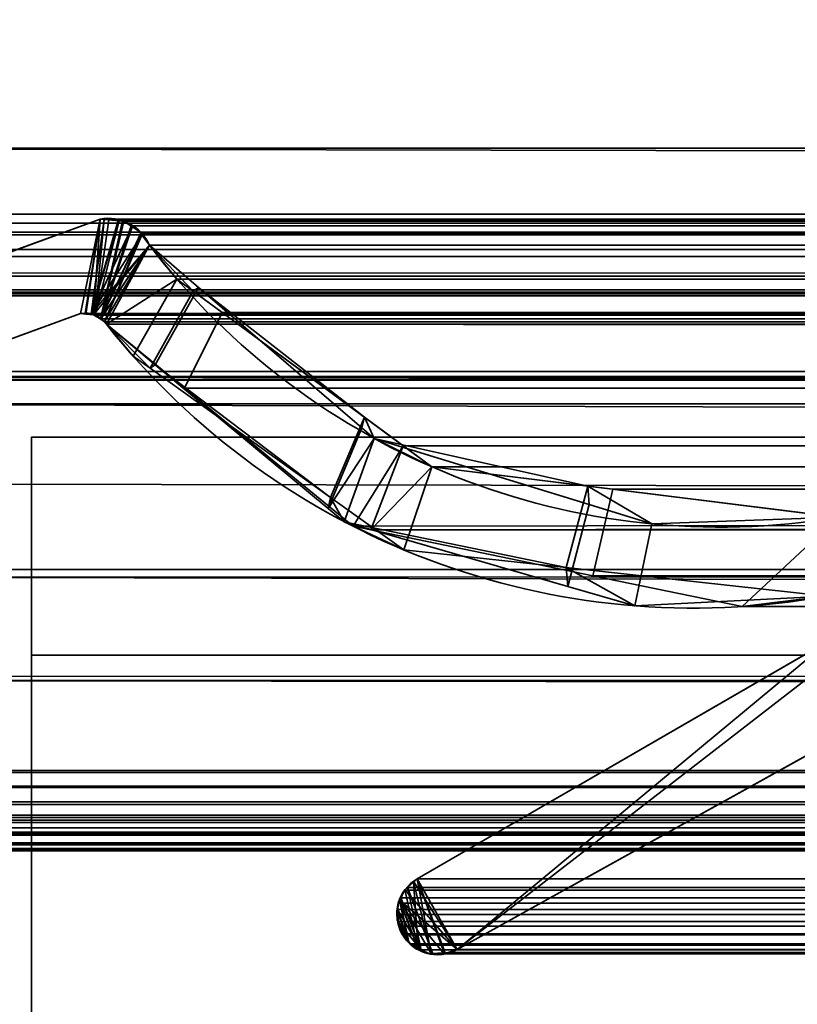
# Model space of a CAD drawing. Header units: millimetres. Extents: x -603 to 3703, y -115 to 193.
# Tile 49 of 256: x -409 to -402, y -5 to 4. Entities that reach past the tile are written whole.
import ezdxf

# ---------------------------------------------------------------- set-up
doc = ezdxf.new("R2010")
doc.units = ezdxf.units.MM
doc.layers.add('151', color=7, linetype='Continuous', true_color=0xffffff)

# ---------------------------------------------------------------- blocks, each defined once
blk = doc.blocks.new('UG_SURFACE_001')
at = {"layer": '151', "color": 252, "linetype": 'Continuous', "lineweight": 35}
for points in [[(603, -18, 2212.25), (603, 174.4, 2212.25), (-603, 174.4, 2212.25), (-603, -18, 2212.25)], [(-453, -18, 2062.2499), (-453, 174.4, 2062.2499), (453, 174.4, 2062.2499), (453, -18, 2062.2499)]]:
    blk.add_3dface(points, dxfattribs=at)
blk = doc.blocks.new('UG_SURFACE_017')
at = {"layer": '151', "color": 43, "linetype": 'Continuous', "lineweight": 35}
for points in [[(-409, 0, 2), (-370, 0, 951.5), (-344, 0, 948)], [(-409, 0, 2), (-409, 0, 2017), (-370, 0, 1186.5), (-370, 0, 951.5)], [(-344, 0, 948), (-318, 0, 951.5), (409, 0, 2), (-409, 0, 2)], [(-409, 0, 2017), (-344, 0, 1190.0001), (-370, 0, 1186.5)], [(-318, 0, 1186.5), (-344, 0, 1190.0001), (-409, 0, 2017), (409, 0, 2017)], [(-409, 0, 2), (409, 0, 2), (409, -2), (-409, -2)], [(-409, 0, 2017), (-409, -34, 2017), (409, -34, 2017), (409, 0, 2017)], [(-409, -13.5, 23.5), (-409, 0, 2), (-409, -2), (-409, -17.5, 12.5)], [(-409, 0, 2017), (-409, 0, 2), (-409, -13.5, 23.5), (-409, -13.5, 24.884)], [(-409, -34, 2017), (-409, 0, 2017), (-409, -14.7324, 30.5), (-409, -27.2676, 30.5)], [(-409, -14.7324, 30.5), (-409, 0, 2017), (-409, -13.5, 24.884)], [(-409, -34), (-409, -2), (409, -2), (409, -34)], [(-409, -2), (-409, -34), (-409, -24.5, 12.5), (-409, -17.5, 12.5)]]:
    blk.add_3dface(points, dxfattribs=at)
blk = doc.blocks.new('UG_SURFACE_030')
at = {"layer": '151', "color": 7, "linetype": 'Continuous', "lineweight": 35}
for points in [[(-410.2899, 1.295, -7.75), (-408.3734, 1.997, -7.75), (-408.5515, 1.1329, -7.75), (-410.0084, 0.5991, -7.75)], [(-410.0084, 0.5991, 2017.2584), (-408.5515, 1.1329, 2015.8014), (-408.3734, 1.997, 2015.6233), (-410.2899, 1.295, 2017.5397)], [(-408.3734, 1.997, -7.75), (-410.2899, 1.295, -7.75), (-410.2899, 1.295, 2017.5397), (-408.3734, 1.997, 2015.6233)], [(-408.5101, 1.1314, -7.75), (-408.5515, 1.1329, -7.75), (-408.3734, 1.997, -7.75)], [(-408.3734, 1.997, 2015.6233), (-408.5515, 1.1329, 2015.8014), (-408.5104, 1.1281, 2015.7604)], [(-408.5104, 1.1281, 2015.7604), (-408.4324, 1.119, 2015.6825), (-408.3734, 1.997, 2015.6233)], [(-408.3734, 1.997, -7.75), (-408.3353, 1.9963, -7.75), (-408.4533, 1.1294, -7.75), (-408.5101, 1.1314, -7.75)], [(-408.3353, 1.9963, -7.75), (-408.2051, 1.9939, -7.75), (-408.4533, 1.1294, -7.75)], [(-408.4533, 1.1294, -7.75), (-408.2051, 1.9939, -7.75), (-408.1973, 1.9904, -7.75)], [(-408.4533, 1.1294, -7.75), (-408.1973, 1.9904, -7.75), (-408.0756, 1.9346, -7.75)], [(-408.4324, 1.119, 2015.6825), (-408.417, 1.1172, 2015.667), (-408.3356, 1.9939, 2015.5857), (-408.3734, 1.997, 2015.6233)], [(-408.417, 1.1172, 2015.667), (-408.197, 1.9825, 2015.4469), (-408.3356, 1.9939, 2015.5857)], [(-408.3734, 1.997, -7.75), (-408.3734, 1.997, 2015.6233), (-408.3356, 1.9939, 2015.5857)], [(-408.3356, 1.9939, 2015.5857), (-408.3353, 1.9963, -7.75), (-408.3734, 1.997, -7.75)], [(-408.3353, 1.9963, -7.75), (-408.3356, 1.9939, 2015.5857), (-408.197, 1.9825, 2015.4469)], [(-408.197, 1.9825, 2015.4469), (-408.2051, 1.9939, -7.75), (-408.3353, 1.9963, -7.75)], [(-408.197, 1.9825, 2015.4469), (-408.1973, 1.9904, -7.75), (-408.2051, 1.9939, -7.75)], [(-408.1973, 1.9904, -7.75), (-408.197, 1.9825, 2015.4469), (-408.1552, 1.979, 2015.4052)], [(-408.1552, 1.979, 2015.4052), (-408.0756, 1.9346, -7.75), (-408.1973, 1.9904, -7.75)], [(-408.4533, 1.1294, -7.75), (-408.0756, 1.9346, -7.75), (-408.0553, 1.9253, -7.75), (-407.9918, 1.8542, -7.75)], [(-408.1552, 1.979, 2015.4052), (-408.197, 1.9825, 2015.4469), (-408.417, 1.1172, 2015.667), (-408.3661, 1.0806, 2015.6159)], [(-408.3661, 1.0806, 2015.6159), (-408.0776, 1.9273, 2015.3277), (-408.1552, 1.979, 2015.4052)], [(-407.9977, 1.8741, 2015.2476), (-408.0776, 1.9273, 2015.3277), (-408.3661, 1.0806, 2015.6159)], [(-408.1552, 1.979, 2015.4052), (-408.0776, 1.9273, 2015.3277), (-408.0756, 1.9346, -7.75)], [(-408.0553, 1.9253, -7.75), (-408.0756, 1.9346, -7.75), (-408.0776, 1.9273, 2015.3277)], [(-408.0553, 1.9253, -7.75), (-408.0776, 1.9273, 2015.3277), (-407.9977, 1.8741, 2015.2476)], [(-407.9977, 1.8741, 2015.2476), (-407.9918, 1.8542, -7.75), (-408.0553, 1.9253, -7.75)], [(-407.9918, 1.8542, -7.75), (-407.942, 1.7985, -7.75), (-407.9214, 1.7573, -7.75), (-408.4533, 1.1294, -7.75)], [(-408.3661, 1.0806, 2015.6159), (-408.3325, 1.0564, 2015.5826), (-407.987, 1.8578, 2015.2371), (-407.9977, 1.8741, 2015.2476)], [(-407.9214, 1.7573, 2015.1713), (-407.987, 1.8578, 2015.2371), (-408.3325, 1.0564, 2015.5826)], [(-407.9977, 1.8741, 2015.2476), (-407.987, 1.8578, 2015.2371), (-407.9918, 1.8542, -7.75)], [(-407.9918, 1.8542, -7.75), (-407.987, 1.8578, 2015.2371), (-407.9214, 1.7573, 2015.1713)], [(-407.9214, 1.7573, 2015.1713), (-407.942, 1.7985, -7.75), (-407.9918, 1.8542, -7.75)], [(-408.4337, 1.12, -7.75), (-408.4533, 1.1294, -7.75), (-407.9214, 1.7573, -7.75)], [(-407.9214, 1.7573, -7.75), (-408.3661, 1.0875, -7.75), (-408.4337, 1.12, -7.75)], [(-408.3644, 1.0858, -7.75), (-408.3661, 1.0875, -7.75), (-407.9214, 1.7573, -7.75)], [(-408.3143, 1.0331, -7.75), (-408.3644, 1.0858, -7.75), (-407.9214, 1.7573, -7.75)], [(-407.9214, 1.7573, 2015.1713), (-408.3325, 1.0564, 2015.5826), (-408.3143, 1.0331, 2015.5642)], [(-407.9214, 1.7573, -7.75), (-407.4704, 1.3698, -7.75), (-407.869, 0.6632, -7.75), (-408.3143, 1.0331, -7.75)], [(-408.3143, 1.0331, 2015.5642), (-408.0694, 0.7409, 2015.3193), (-407.6691, 1.4475, 2014.919), (-407.9214, 1.7573, 2015.1713)], [(-407.9214, 1.7573, 2015.1713), (-407.9214, 1.7573, -7.75), (-407.942, 1.7985, -7.75)], [(-407.9214, 1.7573, -7.75), (-407.6691, 1.4475, 2014.919), (-407.5188, 1.3368, 2014.7688)], [(-407.9214, 1.7573, -7.75), (-407.9214, 1.7573, 2015.1713), (-407.6691, 1.4475, 2014.919)], [(-407.5188, 1.3368, 2014.7688), (-407.4704, 1.3698, -7.75), (-407.9214, 1.7573, -7.75)], [(-407.5188, 1.3368, 2014.7688), (-407.6691, 1.4475, 2014.919), (-408.0694, 0.7409, 2015.3193), (-407.9156, 0.6308, 2015.1656)], [(-406.2835, -0.6536, -7.75), (-407.869, 0.6632, -7.75), (-407.4704, 1.3698, -7.75), (-405.9747, 0.0846, -7.75)], [(-407.4704, 1.3698, -7.75), (-407.5188, 1.3368, 2014.7688), (-405.9502, 0.1813, 2013.2003)], [(-405.9502, 0.1813, 2013.2003), (-405.9747, 0.0846, -7.75), (-407.4704, 1.3698, -7.75)], [(-405.9502, 0.1813, 2013.2003), (-407.5188, 1.3368, 2014.7688), (-407.9156, 0.6308, 2015.1656), (-406.2612, -0.5532, 2013.5112)], [(-408.5515, 1.1329, 2015.8014), (-410.0084, 0.5991, 2017.2584), (-410.0084, 0.5991, -7.75), (-408.5515, 1.1329, -7.75)], [(-408.5515, 1.1329, -7.75), (-408.5101, 1.1314, -7.75), (-408.5104, 1.1281, 2015.7604)], [(-408.5104, 1.1281, 2015.7604), (-408.5515, 1.1329, 2015.8014), (-408.5515, 1.1329, -7.75)], [(-408.4324, 1.119, 2015.6825), (-408.5104, 1.1281, 2015.7604), (-408.5101, 1.1314, -7.75)], [(-408.5101, 1.1314, -7.75), (-408.4533, 1.1294, -7.75), (-408.4324, 1.119, 2015.6825)], [(-408.4533, 1.1294, -7.75), (-408.4337, 1.12, -7.75), (-408.4324, 1.119, 2015.6825)], [(-408.4337, 1.12, -7.75), (-408.3661, 1.0875, -7.75), (-408.3661, 1.0806, 2015.6159)], [(-408.3661, 1.0806, 2015.6159), (-408.417, 1.1172, 2015.667), (-408.4337, 1.12, -7.75)], [(-408.417, 1.1172, 2015.667), (-408.4324, 1.119, 2015.6825), (-408.4337, 1.12, -7.75)], [(-408.3661, 1.0875, -7.75), (-408.3644, 1.0858, -7.75), (-408.3661, 1.0806, 2015.6159)], [(-408.3325, 1.0564, 2015.5826), (-408.3661, 1.0806, 2015.6159), (-408.3644, 1.0858, -7.75)], [(-408.3644, 1.0858, -7.75), (-408.3143, 1.0331, -7.75), (-408.3143, 1.0331, 2015.5642)], [(-408.3143, 1.0331, 2015.5642), (-408.3325, 1.0564, 2015.5826), (-408.3644, 1.0858, -7.75)], [(-408.3143, 1.0331, -7.75), (-407.869, 0.6632, -7.75), (-407.9156, 0.6308, 2015.1656)], [(-407.9156, 0.6308, 2015.1656), (-408.0694, 0.7409, 2015.3193), (-408.3143, 1.0331, -7.75)], [(-408.0694, 0.7409, 2015.3193), (-408.3143, 1.0331, 2015.5642), (-408.3143, 1.0331, -7.75)], [(-406.2612, -0.5532, 2013.5112), (-407.9156, 0.6308, 2015.1656), (-407.869, 0.6632, -7.75)], [(-407.869, 0.6632, -7.75), (-406.2835, -0.6536, -7.75), (-406.2612, -0.5532, 2013.5112)], [(-406.2612, -0.5532, 2013.5112), (-405.5894, -1.0341, 2012.8393), (-405.3343, -0.2724, 2012.5842), (-405.9502, 0.1813, 2013.2003)], [(-405.8609, -0.0133, -7.75), (-405.9747, 0.0846, -7.75), (-405.9502, 0.1813, 2013.2003)], [(-405.8609, -0.0133, -7.75), (-405.9502, 0.1813, 2013.2003), (-405.3343, -0.2724, 2012.5842)], [(-405.9747, 0.0846, -7.75), (-405.8609, -0.0133, -7.75), (-406.2835, -0.6536, -7.75)], [(-406.1363, -0.7759, -7.75), (-406.2835, -0.6536, -7.75), (-405.8609, -0.0133, -7.75)], [(-405.8609, -0.0133, -7.75), (-403.8925, -0.6191, -7.75), (-404.0885, -1.369, -7.75), (-406.1363, -0.7759, -7.75)], [(-405.8609, -0.0133, -7.75), (-405.3343, -0.2724, 2012.5842), (-403.9043, -0.4504, 2011.1542)], [(-403.9043, -0.4504, 2011.1542), (-403.8925, -0.6191, -7.75), (-405.8609, -0.0133, -7.75)], [(-397.7236, -0.597, -7.75), (-405.1005, -4.6975, -7.75), (-400.7098, -1.2961, -7.75), (-398.5944, -0.0688, -7.75)], [(-398.5944, -0.0688, 2005.8444), (-400.7098, -1.2961, 2007.9598), (-405.1005, -4.6975, 2012.3506), (-397.7236, -0.597, 2004.9736)], [(-403.9043, -0.4504, 2011.1542), (-405.3343, -0.2724, 2012.5842), (-405.5894, -1.0341, 2012.8393), (-404.1018, -1.1969, 2011.3518)], [(-404.1018, -1.1969, 2011.3518), (-401.7144, -1.4582, 2008.9643), (-401.6124, -0.7357, 2008.8625), (-403.9043, -0.4504, 2011.1542)], [(-403.3192, -0.7956, -7.75), (-403.9043, -0.4504, 2011.1542), (-401.6124, -0.7357, 2008.8625)], [(-403.3192, -0.7956, -7.75), (-403.8925, -0.6191, -7.75), (-403.9043, -0.4504, 2011.1542)], [(-406.2612, -0.5532, 2013.5112), (-406.2835, -0.6536, -7.75), (-406.1363, -0.7759, -7.75)], [(-405.5894, -1.0341, 2012.8393), (-406.2612, -0.5532, 2013.5112), (-406.1363, -0.7759, -7.75)], [(-397.7236, -0.597, 2004.9736), (-405.1005, -4.6975, 2012.3506), (-405.1005, -4.6975, -7.75), (-397.7236, -0.597, -7.75)], [(-403.8925, -0.6191, -7.75), (-403.3192, -0.7956, -7.75), (-403.474, -1.547, -7.75), (-404.0885, -1.369, -7.75)], [(-406.1363, -0.7759, -7.75), (-404.0885, -1.369, -7.75), (-404.1018, -1.1969, 2011.3518)], [(-404.1018, -1.1969, 2011.3518), (-405.5894, -1.0341, 2012.8393), (-406.1363, -0.7759, -7.75)], [(-401.7144, -1.4582, -7.75), (-403.474, -1.547, -7.75), (-403.3192, -0.7956, -7.75), (-401.6124, -0.7357, -7.75)], [(-401.6124, -0.7357, 2008.8625), (-401.6124, -0.7357, -7.75), (-403.3192, -0.7956, -7.75)], [(-404.1018, -1.1969, 2011.3518), (-404.0885, -1.369, -7.75), (-403.474, -1.547, -7.75)], [(-401.7144, -1.4582, 2008.9643), (-404.1018, -1.1969, 2011.3518), (-403.474, -1.547, -7.75)], [(-401.6825, -1.8586, -7.75), (-401.6368, -1.8237, -7.75), (-400.7098, -1.2961, -7.75), (-405.1005, -4.6975, -7.75)], [(-405.1005, -4.6975, 2012.3506), (-400.7098, -1.2961, 2007.9598), (-401.6825, -1.8586, 2008.9326)], [(-403.474, -1.547, -7.75), (-401.7144, -1.4582, -7.75), (-401.7144, -1.4582, 2008.9643)], [(-405.4992, -4.0763, -7.75), (-405.4683, -4.0486, -7.75), (-401.6825, -1.8586, -7.75), (-405.1005, -4.6975, -7.75)], [(-405.4683, -4.0486, 2012.7182), (-401.6825, -1.8586, 2008.9326), (-401.6825, -1.8586, -7.75), (-405.4683, -4.0486, -7.75)], [(-405.1005, -4.6975, 2012.3506), (-401.6825, -1.8586, 2008.9326), (-405.4683, -4.0486, 2012.7182)], [(-405.4992, -4.0763, -7.75), (-405.5006, -4.0777, 2012.7506), (-405.4683, -4.0486, 2012.7182)], [(-405.3413, -4.7364, 2012.5914), (-405.4683, -4.0486, 2012.7182), (-405.5006, -4.0777, 2012.7506)], [(-405.4683, -4.0486, 2012.7182), (-405.4683, -4.0486, -7.75), (-405.4992, -4.0763, -7.75)], [(-405.4683, -4.0486, 2012.7182), (-405.2199, -4.728, 2012.4698), (-405.1594, -4.7238, 2012.4094), (-405.1005, -4.6975, 2012.3506)], [(-405.4683, -4.0486, 2012.7182), (-405.3413, -4.7364, 2012.5914), (-405.2199, -4.728, 2012.4698)], [(-405.1005, -4.6975, -7.75), (-405.6282, -4.2453, -7.75), (-405.5827, -4.1512, -7.75), (-405.5821, -4.1507, -7.75)], [(-405.5834, -4.1522, 2012.8334), (-405.582, -4.1509, 2012.8319), (-405.5821, -4.1507, -7.75), (-405.5827, -4.1512, -7.75)], [(-405.5006, -4.0777, 2012.7506), (-405.4992, -4.0763, -7.75), (-405.5821, -4.1507, -7.75)], [(-405.5821, -4.1507, -7.75), (-405.4992, -4.0763, -7.75), (-405.1005, -4.6975, -7.75)], [(-405.5821, -4.1507, -7.75), (-405.582, -4.1509, 2012.8319), (-405.5006, -4.0777, 2012.7506)], [(-405.4582, -4.6873, 2012.7082), (-405.5006, -4.0777, 2012.7506), (-405.582, -4.1509, 2012.8319)], [(-405.4582, -4.6873, 2012.7082), (-405.3539, -4.7372, 2012.604), (-405.3413, -4.7364, 2012.5914), (-405.5006, -4.0777, 2012.7506)], [(-405.4582, -4.6873, 2012.7082), (-405.582, -4.1509, 2012.8319), (-405.5834, -4.1522, 2012.8334), (-405.6288, -4.2465, 2012.8789)], [(-405.5827, -4.1512, -7.75), (-405.6288, -4.2465, 2012.8789), (-405.5834, -4.1522, 2012.8334)], [(-405.5827, -4.1512, -7.75), (-405.6282, -4.2453, -7.75), (-405.6288, -4.2465, 2012.8789)], [(-405.5471, -4.6262, 2012.7971), (-405.6288, -4.2465, 2012.8789), (-405.641, -4.2719, 2012.8911), (-405.6506, -4.3457, 2012.9006)], [(-405.6458, -4.3454, -7.75), (-405.6506, -4.3457, 2012.9006), (-405.641, -4.2719, 2012.8911)], [(-405.6458, -4.3454, -7.75), (-405.641, -4.2719, -7.75), (-405.6282, -4.2453, -7.75), (-405.5442, -4.6258, -7.75)], [(-405.641, -4.2719, 2012.8911), (-405.641, -4.2719, -7.75), (-405.6458, -4.3454, -7.75)], [(-405.6288, -4.2465, 2012.8789), (-405.6282, -4.2453, -7.75), (-405.641, -4.2719, -7.75)], [(-405.641, -4.2719, -7.75), (-405.641, -4.2719, 2012.8911), (-405.6288, -4.2465, 2012.8789)], [(-405.5471, -4.6262, 2012.7971), (-405.5221, -4.6566, 2012.7721), (-405.4582, -4.6873, 2012.7082), (-405.6288, -4.2465, 2012.8789)], [(-405.6282, -4.2453, -7.75), (-405.2202, -4.7371, -7.75), (-405.2322, -4.7411, -7.75), (-405.3407, -4.7331, -7.75)], [(-405.6282, -4.2453, -7.75), (-405.4582, -4.693, -7.75), (-405.5071, -4.6686, -7.75), (-405.5442, -4.6258, -7.75)], [(-405.6282, -4.2453, -7.75), (-405.1005, -4.6975, -7.75), (-405.2202, -4.7371, -7.75)], [(-405.3407, -4.7331, -7.75), (-405.3843, -4.7299, -7.75), (-405.4582, -4.693, -7.75), (-405.6282, -4.2453, -7.75)], [(-405.6434, -4.4464, 2012.8934), (-405.6546, -4.3771, 2012.9046), (-405.6458, -4.3454, -7.75)], [(-405.6546, -4.3771, 2012.9046), (-405.6506, -4.3457, 2012.9006), (-405.6458, -4.3454, -7.75)], [(-405.6506, -4.3457, 2012.9006), (-405.6546, -4.3771, 2012.9046), (-405.6434, -4.4464, 2012.8934), (-405.5471, -4.6262, 2012.7971)], [(-405.6458, -4.3454, -7.75), (-405.651, -4.4241, -7.75), (-405.6434, -4.4464, 2012.8934)], [(-405.6435, -4.4464, -7.75), (-405.651, -4.4241, -7.75), (-405.6458, -4.3454, -7.75)], [(-405.6458, -4.3454, -7.75), (-405.5442, -4.6258, -7.75), (-405.6078, -4.5523, -7.75), (-405.6435, -4.4464, -7.75)], [(-405.651, -4.4241, -7.75), (-405.6435, -4.4464, -7.75), (-405.6434, -4.4464, 2012.8934)], [(-405.6435, -4.4464, -7.75), (-405.6078, -4.5523, -7.75), (-405.6078, -4.5523, 2012.8577)], [(-405.6078, -4.5523, 2012.8577), (-405.6373, -4.4839, 2012.8872), (-405.6435, -4.4464, -7.75)], [(-405.6373, -4.4839, 2012.8872), (-405.6434, -4.4464, 2012.8934), (-405.6435, -4.4464, -7.75)], [(-405.6434, -4.4464, 2012.8934), (-405.6373, -4.4839, 2012.8872), (-405.6078, -4.5523, 2012.8577), (-405.5471, -4.6262, 2012.7971)], [(-405.6078, -4.5523, -7.75), (-405.5442, -4.6258, -7.75), (-405.5471, -4.6262, 2012.7971)], [(-405.5471, -4.6262, 2012.7971), (-405.6078, -4.5523, 2012.8577), (-405.6078, -4.5523, -7.75)], [(-405.5221, -4.6566, 2012.7721), (-405.5471, -4.6262, 2012.7971), (-405.5442, -4.6258, -7.75)], [(-405.5442, -4.6258, -7.75), (-405.5071, -4.6686, -7.75), (-405.5221, -4.6566, 2012.7721)], [(-405.4582, -4.6873, 2012.7082), (-405.5221, -4.6566, 2012.7721), (-405.5071, -4.6686, -7.75)], [(-405.5071, -4.6686, -7.75), (-405.4582, -4.693, -7.75), (-405.4582, -4.6873, 2012.7082)], [(-405.3539, -4.7372, 2012.604), (-405.4582, -4.6873, 2012.7082), (-405.4582, -4.693, -7.75)], [(-405.4582, -4.693, -7.75), (-405.3843, -4.7299, -7.75), (-405.3539, -4.7372, 2012.604)], [(-405.3843, -4.7299, -7.75), (-405.3407, -4.7331, -7.75), (-405.3413, -4.7364, 2012.5914)], [(-405.3413, -4.7364, 2012.5914), (-405.3539, -4.7372, 2012.604), (-405.3843, -4.7299, -7.75)], [(-405.2199, -4.728, 2012.4698), (-405.3413, -4.7364, 2012.5914), (-405.3407, -4.7331, -7.75)], [(-405.3407, -4.7331, -7.75), (-405.2322, -4.7411, -7.75), (-405.2199, -4.728, 2012.4698)], [(-405.2322, -4.7411, -7.75), (-405.2202, -4.7371, -7.75), (-405.2199, -4.728, 2012.4698)], [(-405.2202, -4.7371, -7.75), (-405.1005, -4.6975, -7.75), (-405.1005, -4.6975, 2012.3506)], [(-405.1005, -4.6975, 2012.3506), (-405.1594, -4.7238, 2012.4094), (-405.2202, -4.7371, -7.75)], [(-405.1594, -4.7238, 2012.4094), (-405.2199, -4.728, 2012.4698), (-405.2202, -4.7371, -7.75)]]:
    blk.add_3dface(points, dxfattribs=at)
blk = doc.blocks.new('UG_SURFACE_031')
at = {"layer": '151', "color": 7, "linetype": 'Continuous', "lineweight": 35}
for points in [[(412.175, 2.6459, 2019.4249), (412.1284, 5.9608, 2019.3784), (-412.1284, 5.9608, 2019.3784), (-412.175, 2.6459, 2019.4249)], [(-411.2049, 2.0412, 2018.4548), (-411.1224, 4.9715, 2018.3723), (411.1224, 4.9715, 2018.3723), (411.2049, 2.0412, 2018.4548)], [(412.1643, 0.7759, 2019.4142), (-412.175, 2.6459, 2019.4249), (-412.1673, 0.3027, 2019.4173)], [(412.1643, 0.7759, 2019.4142), (412.175, 2.6459, 2019.4249), (-412.175, 2.6459, 2019.4249)], [(-411.2011, 1.9593, 2018.451), (-411.2049, 2.0412, 2018.4548), (411.2049, 2.0412, 2018.4548)], [(-411.2011, 1.9593, 2018.451), (411.2049, 2.0412, 2018.4548), (411.2011, 1.9593, 2018.451)], [(-410.2899, 1.295, 2017.5397), (-408.3734, 1.997, 2015.6233), (-408.5515, 1.1329, 2015.8014), (-410.0084, 0.5991, 2017.2584)], [(-408.3734, 1.997, 2015.6233), (-410.2899, 1.295, 2017.5397), (410.2899, 1.295, 2017.5397), (408.3734, 1.997, 2015.6233)], [(-408.5037, 1.1273, 2015.7537), (-408.5515, 1.1329, 2015.8014), (-408.3734, 1.997, 2015.6233)], [(-408.3734, 1.997, 2015.6233), (-408.4307, 1.1188, 2015.6808), (-408.5037, 1.1273, 2015.7537)], [(-408.3734, 1.997, 2015.6233), (-408.2916, 1.9903, 2015.5416), (-408.417, 1.1172, 2015.667), (-408.4307, 1.1188, 2015.6808)], [(-408.3681, 1.082, 2015.6181), (-408.417, 1.1172, 2015.667), (-408.2916, 1.9903, 2015.5416), (-408.1661, 1.9799, 2015.4161)], [(408.2916, 1.9903, 2015.5416), (-408.2916, 1.9903, 2015.5416), (-408.3734, 1.997, 2015.6233), (408.3734, 1.997, 2015.6233)], [(408.1661, 1.9799, 2015.4161), (-408.1661, 1.9799, 2015.4161), (-408.2916, 1.9903, 2015.5416), (408.2916, 1.9903, 2015.5416)], [(411.2011, 1.9593, 2018.451), (411.1882, 1.8784, 2018.4383), (-411.1882, 1.8784, 2018.4383), (-411.2011, 1.9593, 2018.451)], [(-408.1661, 1.9799, 2015.4161), (-408.1552, 1.979, 2015.4052), (-408.0896, 1.9354, 2015.3396), (-408.3681, 1.082, 2015.6181)], [(-408.3681, 1.082, 2015.6181), (-408.0896, 1.9354, 2015.3396), (-407.9977, 1.8741, 2015.2476)], [(-408.1552, 1.979, 2015.4052), (-408.1661, 1.9799, 2015.4161), (408.1661, 1.9799, 2015.4161)], [(-408.1552, 1.979, 2015.4052), (408.1661, 1.9799, 2015.4161), (408.1552, 1.979, 2015.4052)], [(408.1552, 1.979, 2015.4052), (-408.0896, 1.9354, 2015.3396), (-408.1552, 1.979, 2015.4052)], [(408.1552, 1.979, 2015.4052), (408.0896, 1.9354, 2015.3396), (-408.0896, 1.9354, 2015.3396)], [(-407.9977, 1.8741, 2015.2476), (-408.0896, 1.9354, 2015.3396), (408.0896, 1.9354, 2015.3396)], [(-407.9977, 1.8741, 2015.2476), (408.0896, 1.9354, 2015.3396), (407.9977, 1.8741, 2015.2476)], [(-411.1882, 1.8784, 2018.4383), (411.1882, 1.8784, 2018.4383), (411.1792, 1.8545, 2018.429)], [(411.1792, 1.8545, 2018.429), (-411.18, 1.8536, 2018.43), (-411.1882, 1.8784, 2018.4383)], [(-411.1357, 1.7194, 2018.3856), (-411.18, 1.8536, 2018.43), (411.1792, 1.8545, 2018.429)], [(-411.1357, 1.7194, 2018.3856), (411.1792, 1.8545, 2018.429), (411.1052, 1.66, 2018.3551)], [(-407.9977, 1.8741, 2015.2476), (-407.9921, 1.8656, 2015.2421), (-408.3325, 1.0564, 2015.5826), (-408.3681, 1.082, 2015.6181)], [(-408.3325, 1.0564, 2015.5826), (-407.9921, 1.8656, 2015.2421), (-407.9214, 1.7573, 2015.1713)], [(407.9977, 1.8741, 2015.2476), (-407.9921, 1.8656, 2015.2421), (-407.9977, 1.8741, 2015.2476)], [(407.9977, 1.8741, 2015.2476), (407.9921, 1.8656, 2015.2421), (-407.9921, 1.8656, 2015.2421)], [(407.9214, 1.7573, 2015.1713), (-407.9214, 1.7573, 2015.1713), (-407.9921, 1.8656, 2015.2421), (407.9921, 1.8656, 2015.2421)], [(-411.1357, 1.7194, 2018.3856), (411.1052, 1.66, 2018.3551), (411.0961, 1.6497, 2018.3461)], [(411.0961, 1.6497, 2018.3461), (-411.0914, 1.6556, 2018.3415), (-411.1357, 1.7194, 2018.3856)], [(-407.9214, 1.7573, 2015.1713), (-407.6691, 1.4475, 2014.919), (-408.3143, 1.0331, 2015.5642), (-408.3325, 1.0564, 2015.5826)], [(-407.6691, 1.4475, 2014.919), (-407.9214, 1.7573, 2015.1713), (407.9214, 1.7573, 2015.1713)], [(-407.6691, 1.4475, 2014.919), (407.9214, 1.7573, 2015.1713), (407.6691, 1.4475, 2014.919)], [(-410.9856, 1.5029, 2018.2357), (-411.0914, 1.6556, 2018.3415), (411.0961, 1.6497, 2018.3461)], [(-410.9422, 1.4746, 2018.1921), (-410.9856, 1.5029, 2018.2357), (411.0961, 1.6497, 2018.3461)], [(411.0961, 1.6497, 2018.3461), (410.941, 1.4726, 2018.1911), (-410.9422, 1.4746, 2018.1921)], [(-410.9422, 1.4746, 2018.1921), (410.9071, 1.4339, 2018.157), (410.7471, 1.3465, 2017.997)], [(-410.9422, 1.4746, 2018.1921), (410.941, 1.4726, 2018.1911), (410.9071, 1.4339, 2018.157)], [(410.7471, 1.3465, 2017.997), (-410.7465, 1.3476, 2017.9965), (-410.9422, 1.4746, 2018.1921)], [(-407.6002, 0.448, 2014.8501), (-408.3143, 1.0331, 2015.5642), (-407.6691, 1.4475, 2014.919), (-407.2531, 1.1411, 2014.5032)], [(407.6691, 1.4475, 2014.919), (407.2531, 1.1411, 2014.5032), (-407.2531, 1.1411, 2014.5032), (-407.6691, 1.4475, 2014.919)], [(-410.7465, 1.3476, 2017.9965), (410.7471, 1.3465, 2017.997), (410.7048, 1.3234, 2017.9548)], [(-410.7153, 1.3273, 2017.9653), (-410.7465, 1.3476, 2017.9965), (410.7048, 1.3234, 2017.9548)], [(-410.7153, 1.3273, 2017.9653), (410.7048, 1.3234, 2017.9548), (410.529, 1.3114, 2017.7789)], [(410.529, 1.3114, 2017.7789), (-410.5288, 1.3132, 2017.7789), (-410.7153, 1.3273, 2017.9653)], [(-410.5288, 1.3132, 2017.7789), (410.529, 1.3114, 2017.7789), (410.2899, 1.295, 2017.5397)], [(410.2899, 1.295, 2017.5397), (-410.2899, 1.295, 2017.5397), (-410.5288, 1.3132, 2017.7789)], [(408.5515, 1.1329, 2015.8014), (410.0084, 0.5991, 2017.2584), (-410.0084, 0.5991, 2017.2584), (-408.5515, 1.1329, 2015.8014)], [(-408.5515, 1.1329, 2015.8014), (-408.5037, 1.1273, 2015.7537), (408.5031, 1.136, 2015.753)], [(408.5031, 1.136, 2015.753), (408.5515, 1.1329, 2015.8014), (-408.5515, 1.1329, 2015.8014)], [(408.5004, 1.1362, 2015.7504), (-408.5037, 1.1273, 2015.7537), (-408.4307, 1.1188, 2015.6808)], [(408.5004, 1.1362, 2015.7504), (408.5031, 1.136, 2015.753), (-408.5037, 1.1273, 2015.7537)], [(-408.4307, 1.1188, 2015.6808), (408.4318, 1.1141, 2015.6817), (408.5004, 1.1362, 2015.7504)], [(408.3799, 1.0973, 2015.6298), (-408.4307, 1.1188, 2015.6808), (-408.417, 1.1172, 2015.667)], [(408.3799, 1.0973, 2015.6298), (408.4318, 1.1141, 2015.6817), (-408.4307, 1.1188, 2015.6808)], [(-408.417, 1.1172, 2015.667), (408.3673, 1.085, 2015.6174), (408.3799, 1.0973, 2015.6298)], [(-408.417, 1.1172, 2015.667), (-408.3681, 1.082, 2015.6181), (408.3673, 1.085, 2015.6174)], [(408.3673, 1.085, 2015.6174), (-408.3681, 1.082, 2015.6181), (-408.3325, 1.0564, 2015.5826)], [(-408.3325, 1.0564, 2015.5826), (408.3143, 1.0331, 2015.5642), (408.3673, 1.085, 2015.6174)], [(-406.0546, -0.8183, 2013.3045), (-407.6002, 0.448, 2014.8501), (-407.2531, 1.1411, 2014.5032), (-405.5958, -0.0797, 2012.8458)], [(405.5958, -0.0797, 2012.8458), (-405.5958, -0.0797, 2012.8458), (-407.2531, 1.1411, 2014.5032), (407.2531, 1.1411, 2014.5032)], [(-408.3325, 1.0564, 2015.5826), (-408.3143, 1.0331, 2015.5642), (408.3143, 1.0331, 2015.5642)], [(-408.3143, 1.0331, 2015.5642), (-407.6002, 0.448, 2014.8501), (407.618, 0.4178, 2014.868)], [(407.618, 0.4178, 2014.868), (408.0694, 0.7409, 2015.3193), (-408.3143, 1.0331, 2015.5642)], [(408.0694, 0.7409, 2015.3193), (408.3143, 1.0331, 2015.5642), (-408.3143, 1.0331, 2015.5642)], [(-412.1673, 0.3027, 2019.4173), (412.1944, 0.3073, 2019.4445), (412.1643, 0.7759, 2019.4142)], [(411.2493, -1.0249, 2018.4994), (-411.2823, -1.2143, 2018.5323), (-411.1926, 0.5499, 2018.4426)], [(411.1926, 0.5499, 2018.4426), (-411.1926, 0.5499, 2018.4426), (-411.1875, 0.5517, 2018.4374), (411.1875, 0.5517, 2018.4374)], [(-411.1926, 0.5499, 2018.4426), (411.1926, 0.5499, 2018.4426), (411.2493, -1.0249, 2018.4994)], [(411.1807, 0.5541, 2018.4307), (-411.1875, 0.5517, 2018.4374), (-411.1807, 0.5541, 2018.4307)], [(411.1807, 0.5541, 2018.4307), (411.1875, 0.5517, 2018.4374), (-411.1875, 0.5517, 2018.4374)], [(-411.1807, 0.5541, 2018.4307), (-411.1767, 0.5539, 2018.4267), (411.1767, 0.5539, 2018.4267), (411.1807, 0.5541, 2018.4307)], [(411.1767, 0.5539, 2018.4267), (-411.1767, 0.5539, 2018.4267), (-411.1524, 0.5522, 2018.4023), (411.1524, 0.5522, 2018.4023)], [(411.1524, 0.5522, 2018.4023), (-411.1524, 0.5522, 2018.4023), (-411.0952, 0.5484, 2018.3451), (411.0952, 0.5484, 2018.3451)], [(411.0952, 0.5484, 2018.3451), (-411.0952, 0.5484, 2018.3451), (-411.0318, 0.5441, 2018.2817)], [(411.0318, 0.5441, 2018.2817), (411.0952, 0.5484, 2018.3451), (-411.0318, 0.5441, 2018.2817)], [(-411.0318, 0.5441, 2018.2817), (-410.4793, 0.5255, 2017.7293), (410.4793, 0.5255, 2017.7293), (411.0318, 0.5441, 2018.2817)], [(-410.3616, 0.5215, 2017.6115), (410.0084, 0.5991, 2017.2584), (410.3616, 0.5215, 2017.6115)], [(-410.3616, 0.5215, 2017.6115), (-410.0084, 0.5991, 2017.2584), (410.0084, 0.5991, 2017.2584)], [(410.3616, 0.5215, 2017.6115), (-410.4793, 0.5255, 2017.7293), (-410.3616, 0.5215, 2017.6115)], [(410.3616, 0.5215, 2017.6115), (410.4793, 0.5255, 2017.7293), (-410.4793, 0.5255, 2017.7293)], [(407.618, 0.4178, 2014.868), (-407.6002, 0.448, 2014.8501), (-406.0546, -0.8183, 2013.3045)], [(407.618, 0.4178, 2014.868), (-406.0546, -0.8183, 2013.3045), (-405.8918, -0.8519, 2013.1419)], [(-405.8918, -0.8519, 2013.1419), (405.873, -0.8311, 2013.123), (407.618, 0.4178, 2014.868)], [(412.3484, -2.085, 2019.5985), (412.1944, 0.3073, 2019.4445), (-412.1673, 0.3027, 2019.4173)], [(412.3484, -2.085, 2019.5985), (-412.1673, 0.3027, 2019.4173), (-412.1649, -0.4257, 2019.4149)], [(-405.5958, -0.0797, 2012.8458), (-405.8918, -0.8519, 2013.1419), (-406.0546, -0.8183, 2013.3045)], [(-405.5958, -0.0797, 2012.8458), (-405.3343, -0.2724, 2012.5842), (-405.8918, -0.8519, 2013.1419)], [(-405.3343, -0.2724, 2012.5842), (-405.5958, -0.0797, 2012.8458), (405.5958, -0.0797, 2012.8458)], [(-405.3343, -0.2724, 2012.5842), (405.5958, -0.0797, 2012.8458), (405.3343, -0.2724, 2012.5842)], [(-397.7236, -0.597, 2004.9736), (-405.1005, -4.6975, 2012.3506), (-400.7098, -1.2961, 2007.9598), (-398.5944, -0.0688, 2005.8444)], [(-403.8574, -1.2716, 2011.1074), (-405.8918, -0.8519, 2013.1419), (-405.3343, -0.2724, 2012.5842), (-403.6761, -0.4788, 2010.9262)], [(405.3343, -0.2724, 2012.5842), (403.6761, -0.4788, 2010.9262), (-403.6761, -0.4788, 2010.9262), (-405.3343, -0.2724, 2012.5842)], [(-412.1649, -0.4257, 2019.4149), (-412.375, -2.1926, 2019.6249), (412.4011, -2.2235, 2019.6512)], [(-412.1649, -0.4257, 2019.4149), (412.4011, -2.2235, 2019.6512), (412.3484, -2.085, 2019.5985)], [(-402.4906, -1.5535, 2009.7406), (-403.8574, -1.2716, 2011.1074), (-403.6761, -0.4788, 2010.9262), (-401.6124, -0.7357, 2008.8625)], [(401.6124, -0.7357, 2008.8625), (-401.6124, -0.7357, 2008.8625), (-403.6761, -0.4788, 2010.9262), (403.6761, -0.4788, 2010.9262)], [(397.7236, -0.597, 2004.9736), (405.1005, -4.6975, 2012.3506), (-405.1005, -4.6975, 2012.3506), (-397.7236, -0.597, 2004.9736)], [(-401.6124, -0.7357, 2008.8625), (-401.7144, -1.4582, 2008.9643), (-402.4906, -1.5535, 2009.7406)], [(405.5894, -1.0341, 2012.8393), (405.873, -0.8311, 2013.123), (-405.8918, -0.8519, 2013.1419)], [(-405.8918, -0.8519, 2013.1419), (-403.8574, -1.2716, 2011.1074), (403.8659, -1.2227, 2011.1158)], [(403.8659, -1.2227, 2011.1158), (405.5894, -1.0341, 2012.8393), (-405.8918, -0.8519, 2013.1419)], [(411.2493, -1.0249, 2018.4994), (411.2903, -1.2084, 2018.5404), (-411.2823, -1.2143, 2018.5323)], [(-411.2858, -1.283, 2018.5359), (411.2903, -1.2084, 2018.5404), (411.755, -3.2885, 2019.0051)], [(-411.2858, -1.283, 2018.5359), (-411.2823, -1.2143, 2018.5323), (411.2903, -1.2084, 2018.5404)], [(403.8659, -1.2227, 2011.1158), (-403.8574, -1.2716, 2011.1074), (-402.4906, -1.5535, 2009.7406)], [(403.8659, -1.2227, 2011.1158), (-402.4906, -1.5535, 2009.7406), (-401.7144, -1.4582, 2008.9643)], [(411.755, -3.2885, 2019.0051), (-411.8236, -3.4661, 2019.0735), (-411.2858, -1.283, 2018.5359)], [(-400.7098, -1.2961, 2007.9598), (-405.1005, -4.6975, 2012.3506), (-401.6818, -1.8582, 2008.9319)], [(-405.4683, -4.0486, 2012.7182), (-401.6825, -1.8586, 2008.9326), (-405.1005, -4.6975, 2012.3506)], [(405.4683, -4.0486, 2012.7182), (401.6825, -1.8586, 2008.9326), (-401.6825, -1.8586, 2008.9326), (-405.4683, -4.0486, 2012.7182)], [(-401.6825, -1.8586, 2008.9326), (-401.6818, -1.8582, 2008.9319), (-405.1005, -4.6975, 2012.3506)], [(-412.3904, -2.2315, 2019.6404), (-412.7183, -3.0566, 2019.9683), (412.7183, -3.0566, 2019.9683)], [(-412.375, -2.1926, 2019.6249), (-412.3904, -2.2315, 2019.6404), (412.4011, -2.2235, 2019.6512)], [(412.7183, -3.0566, 2019.9683), (412.4011, -2.2235, 2019.6512), (-412.3904, -2.2315, 2019.6404)], [(412.7183, -3.0566, 2019.9683), (-412.7183, -3.0566, 2019.9683), (-412.7246, -3.0742, 2019.9747), (412.7246, -3.0742, 2019.9747)], [(412.7699, -3.2006, 2020.0198), (412.7246, -3.0742, 2019.9747), (-412.7246, -3.0742, 2019.9747), (-412.7699, -3.2006, 2020.0198)], [(412.7762, -3.3434, 2020.0262), (-412.7704, -3.2114, 2020.0202), (-412.7762, -3.3434, 2020.0262)], [(-412.7704, -3.2114, 2020.0202), (412.7704, -3.2114, 2020.0202), (412.7699, -3.2006, 2020.0198)], [(-412.7699, -3.2006, 2020.0198), (-412.7704, -3.2114, 2020.0202), (412.7699, -3.2006, 2020.0198)], [(412.7762, -3.3434, 2020.0262), (412.7704, -3.2114, 2020.0202), (-412.7704, -3.2114, 2020.0202)], [(411.755, -3.2885, 2019.0051), (411.8178, -3.4688, 2019.0678), (-411.8236, -3.4661, 2019.0735)], [(-412.7762, -3.3434, 2020.0262), (-412.7704, -3.3663, 2020.0205), (412.7704, -3.3663, 2020.0205), (412.7762, -3.3434, 2020.0262)], [(412.7704, -3.3663, 2020.0205), (-412.7704, -3.3663, 2020.0205), (-412.7395, -3.4879, 2019.9895)], [(412.7395, -3.4879, 2019.9895), (412.7704, -3.3663, 2020.0205), (-412.7395, -3.4879, 2019.9895)], [(-412.7395, -3.4879, 2019.9895), (-412.7251, -3.5111, 2019.9752), (412.7251, -3.5111, 2019.9752), (412.7395, -3.4879, 2019.9895)], [(412.7251, -3.5111, 2019.9752), (-412.7251, -3.5111, 2019.9752), (-412.6571, -3.6207, 2019.907)], [(412.6571, -3.6207, 2019.907), (412.7251, -3.5111, 2019.9752), (-412.6571, -3.6207, 2019.907)], [(-411.8398, -3.5319, 2019.0897), (-411.8236, -3.4661, 2019.0735), (411.8178, -3.4688, 2019.0678)], [(411.8178, -3.4688, 2019.0678), (411.8398, -3.5319, 2019.0897), (-411.8398, -3.5319, 2019.0897)], [(411.8696, -3.5803, 2019.1195), (-411.9409, -3.6479, 2019.1908), (-411.8696, -3.5803, 2019.1195)], [(411.8696, -3.5803, 2019.1195), (411.9409, -3.6479, 2019.1908), (-411.9409, -3.6479, 2019.1908)], [(-411.8696, -3.5803, 2019.1195), (411.8398, -3.5319, 2019.0897), (411.8696, -3.5803, 2019.1195)], [(-411.8696, -3.5803, 2019.1195), (-411.8398, -3.5319, 2019.0897), (411.8398, -3.5319, 2019.0897)], [(-412.6571, -3.6207, 2019.907), (-412.6413, -3.6334, 2019.8913), (412.6413, -3.6334, 2019.8913), (412.6571, -3.6207, 2019.907)], [(412.6413, -3.6334, 2019.8913), (-412.6413, -3.6334, 2019.8913), (-412.5169, -3.7332, 2019.7668), (412.5169, -3.7332, 2019.7668)], [(-412.0153, -3.7184, 2019.2654), (411.9409, -3.6479, 2019.1908), (412.0153, -3.7184, 2019.2654)], [(-412.0153, -3.7184, 2019.2654), (-411.9409, -3.6479, 2019.1908), (411.9409, -3.6479, 2019.1908)], [(412.5169, -3.7332, 2019.7668), (-412.5169, -3.7332, 2019.7668), (-412.5004, -3.7372, 2019.7504), (412.5004, -3.7372, 2019.7504)], [(412.5004, -3.7372, 2019.7504), (-412.5004, -3.7372, 2019.7504), (-412.36, -3.7712, 2019.6099), (412.36, -3.7712, 2019.6099)], [(412.2679, -3.7935, 2019.5179), (-412.36, -3.7712, 2019.6099), (-412.2679, -3.7935, 2019.5179)], [(412.2679, -3.7935, 2019.5179), (412.36, -3.7712, 2019.6099), (-412.36, -3.7712, 2019.6099)], [(-412.2679, -3.7935, 2019.5179), (-412.2073, -3.7755, 2019.4573), (412.2073, -3.7755, 2019.4573), (412.2679, -3.7935, 2019.5179)], [(412.2073, -3.7755, 2019.4573), (-412.2073, -3.7755, 2019.4573), (-412.0605, -3.7319, 2019.3105), (412.0605, -3.7319, 2019.3105)], [(412.0153, -3.7184, 2019.2654), (-412.0605, -3.7319, 2019.3105), (-412.0153, -3.7184, 2019.2654)], [(412.0153, -3.7184, 2019.2654), (412.0605, -3.7319, 2019.3105), (-412.0605, -3.7319, 2019.3105)], [(-405.2124, -4.7275, 2012.4624), (-405.3239, -4.7352, 2012.574), (-405.5561, -4.1276, 2012.8059), (-405.4683, -4.0486, 2012.7182)], [(405.4683, -4.0486, 2012.7182), (-405.4683, -4.0486, 2012.7182), (-405.5561, -4.1276, 2012.8059), (405.5561, -4.1276, 2012.8059)], [(-405.1005, -4.6975, 2012.3506), (-405.1594, -4.7238, 2012.4094), (-405.2124, -4.7275, 2012.4624), (-405.4683, -4.0486, 2012.7182)], [(-405.618, -4.224, 2012.8679), (-405.5834, -4.1522, 2012.8334), (-405.5561, -4.1276, 2012.8059), (-405.4314, -4.7001, 2012.6815)], [(405.5834, -4.1522, 2012.8334), (405.5561, -4.1276, 2012.8059), (-405.5561, -4.1276, 2012.8059), (-405.5834, -4.1522, 2012.8334)], [(-405.5561, -4.1276, 2012.8059), (-405.3239, -4.7352, 2012.574), (-405.3539, -4.7372, 2012.604), (-405.4314, -4.7001, 2012.6815)], [(-405.6487, -4.3313, 2012.8987), (-405.641, -4.2719, 2012.8911), (-405.618, -4.224, 2012.8679), (-405.4314, -4.7001, 2012.6815)], [(405.641, -4.2719, 2012.8911), (405.618, -4.224, 2012.8679), (-405.618, -4.224, 2012.8679), (-405.641, -4.2719, 2012.8911)], [(-405.5834, -4.1522, 2012.8334), (-405.618, -4.224, 2012.8679), (405.618, -4.224, 2012.8679)], [(-405.5834, -4.1522, 2012.8334), (405.618, -4.224, 2012.8679), (405.5834, -4.1522, 2012.8334)], [(-405.641, -4.2719, 2012.8911), (-405.6487, -4.3313, 2012.8987), (405.6487, -4.3313, 2012.8987)], [(-405.641, -4.2719, 2012.8911), (405.6487, -4.3313, 2012.8987), (405.641, -4.2719, 2012.8911)], [(-405.4314, -4.7001, 2012.6815), (-405.6444, -4.4404, 2012.8944), (-405.6546, -4.3771, 2012.9046), (-405.6487, -4.3313, 2012.8987)], [(405.6487, -4.3313, 2012.8987), (-405.6487, -4.3313, 2012.8987), (-405.6546, -4.3771, 2012.9046)], [(405.6546, -4.3771, 2012.9046), (405.6487, -4.3313, 2012.8987), (-405.6546, -4.3771, 2012.9046)], [(-405.6546, -4.3771, 2012.9046), (-405.6444, -4.4404, 2012.8944), (405.6444, -4.4404, 2012.8944), (405.6546, -4.3771, 2012.9046)], [(-405.6444, -4.4404, 2012.8944), (-405.4314, -4.7001, 2012.6815), (-405.531, -4.6458, 2012.7809), (-405.6001, -4.5617, 2012.85)], [(-405.6001, -4.5617, 2012.85), (-405.6078, -4.5523, 2012.8577), (-405.6373, -4.4839, 2012.8872), (-405.6444, -4.4404, 2012.8944)], [(405.6373, -4.4839, 2012.8872), (-405.6444, -4.4404, 2012.8944), (-405.6373, -4.4839, 2012.8872)], [(405.6373, -4.4839, 2012.8872), (405.6444, -4.4404, 2012.8944), (-405.6444, -4.4404, 2012.8944)], [(-405.6373, -4.4839, 2012.8872), (-405.6078, -4.5523, 2012.8577), (405.6078, -4.5523, 2012.8577), (405.6373, -4.4839, 2012.8872)], [(405.6078, -4.5523, 2012.8577), (-405.6078, -4.5523, 2012.8577), (-405.6001, -4.5617, 2012.85), (405.6001, -4.5617, 2012.85)], [(405.6001, -4.5617, 2012.85), (-405.6001, -4.5617, 2012.85), (-405.531, -4.6458, 2012.7809), (405.531, -4.6458, 2012.7809)], [(-405.4314, -4.7001, 2012.6815), (-405.5221, -4.6566, 2012.7721), (-405.531, -4.6458, 2012.7809)], [(405.531, -4.6458, 2012.7809), (-405.531, -4.6458, 2012.7809), (-405.5221, -4.6566, 2012.7721)], [(405.5221, -4.6566, 2012.7721), (405.531, -4.6458, 2012.7809), (-405.5221, -4.6566, 2012.7721)], [(-405.5221, -4.6566, 2012.7721), (-405.4314, -4.7001, 2012.6815), (405.4314, -4.7001, 2012.6815), (405.5221, -4.6566, 2012.7721)], [(405.4314, -4.7001, 2012.6815), (-405.4314, -4.7001, 2012.6815), (-405.3539, -4.7372, 2012.604)], [(405.3539, -4.7372, 2012.604), (405.4314, -4.7001, 2012.6815), (-405.3539, -4.7372, 2012.604)], [(-405.3539, -4.7372, 2012.604), (-405.3239, -4.7352, 2012.574), (405.3239, -4.7352, 2012.574), (405.3539, -4.7372, 2012.604)], [(405.3239, -4.7352, 2012.574), (-405.3239, -4.7352, 2012.574), (-405.2124, -4.7275, 2012.4624), (405.2124, -4.7275, 2012.4624)], [(405.1594, -4.7238, 2012.4094), (-405.2124, -4.7275, 2012.4624), (-405.1594, -4.7238, 2012.4094)], [(405.1594, -4.7238, 2012.4094), (405.2124, -4.7275, 2012.4624), (-405.2124, -4.7275, 2012.4624)], [(-405.1594, -4.7238, 2012.4094), (405.1005, -4.6975, 2012.3506), (405.1594, -4.7238, 2012.4094)], [(-405.1594, -4.7238, 2012.4094), (-405.1005, -4.6975, 2012.3506), (405.1005, -4.6975, 2012.3506)]]:
    blk.add_3dface(points, dxfattribs=at)
blk = doc.blocks.new('UG_SURFACE_035')
at = {"layer": '151', "color": 252, "linetype": 'Continuous', "lineweight": 35}
for points in [[(-414.5, -29.92, 2021.75), (414.5, -29.92, 2021.75), (414.5, 14.42, 2021.75), (-414.5, 14.42, 2021.75)], [(-413, -29.92, 2020.2501), (-413, 14.42, 2020.2501), (413, 14.42, 2020.2501), (413, -29.92, 2020.2501)]]:
    blk.add_3dface(points, dxfattribs=at)

msp = doc.modelspace()

# ---------------------------------------------------------------- linework, layer by layer
at = {"layer": '151', "color": 252, "linetype": 'Continuous', "lineweight": 35, "true_color": 0x939598}
for p, q in [((412.175, 2.6459, 2019.425), (-412.175, 2.6459, 2019.425)), ((-411.2049, 2.0412, 2018.4549), (411.2049, 2.0412, 2018.4549)), ((-410.2899, 1.295, -7.75), (-408.3734, 1.997, -7.75)), ((-410.2899, 1.295, 2017.5399), (-408.3734, 1.997, 2015.6234)), ((-410.2899, 1.295, 2017.5399), (-408.3734, 1.997, 2015.6234)), ((-408.3734, 1.997, -7.75), (-408.3734, 1.997, 2015.6234)), ((-408.3734, 1.997, 2015.6234), (408.3734, 1.997, 2015.6234)), ((-411.1883, 1.8784, 2018.4383), (411.1883, 1.8784, 2018.4383)), ((-407.9214, 1.7573, -7.75), (-407.9214, 1.7573, 2015.1714)), ((-407.9214, 1.7573, 2015.1714), (407.9214, 1.7573, 2015.1714)), ((-410.2899, 1.295, 2017.5399), (410.2899, 1.295, 2017.5399)), ((-408.5515, 1.1329, 2015.8015), (-410.0084, 0.5991, 2017.2584)), ((-410.0084, 0.5991, 2017.2584), (-408.5515, 1.1329, 2015.8015)), ((-408.5515, 1.1329, -7.75), (-410.0084, 0.5991, -7.75)), ((408.5515, 1.1329, 2015.8015), (-408.5515, 1.1329, 2015.8015)), ((-408.5515, 1.1329, 2015.8015), (-408.5515, 1.1329, -7.75)), ((408.3143, 1.0331, 2015.5643), (-408.3143, 1.0331, 2015.5643)), ((-408.3143, 1.0331, 2015.5643), (-408.3143, 1.0331, -7.75)), ((411.1926, 0.5499, 2018.4426), (-411.1926, 0.5499, 2018.4426)), ((410.0084, 0.5991, 2017.2584), (-410.0084, 0.5991, 2017.2584)), ((-409, 0, 2), (409, 0, 2)), ((-409, 0, 2), (-409, -2)), ((-409, 0, 2017), (-409, 0, 2)), ((409, 0, 2017), (-409, 0, 2017)), ((-409, 0, 2017), (-409, -34, 2017)), ((-405.1005, -4.6975, 2012.3505), (-397.7236, -0.597, 2004.9736)), ((-397.7236, -0.597, 2004.9736), (-405.1005, -4.6975, 2012.3505)), ((-397.7236, -0.597, -7.75), (-405.1005, -4.6975, -7.75)), ((-405.4683, -4.0486, 2012.7183), (-401.6825, -1.8586, 2008.9325)), ((-405.4683, -4.0486, -7.75), (-401.6825, -1.8586, -7.75)), ((-405.4683, -4.0486, 2012.7183), (-401.6825, -1.8586, 2008.9325)), ((-409, -2), (-409, -34)), ((-409, -2), (409, -2)), ((412.7183, -3.0566, 2019.9683), (-412.7183, -3.0566, 2019.9683)), ((411.8398, -3.5319, 2019.0898), (-411.8398, -3.5319, 2019.0898)), ((412.5169, -3.7332, 2019.7669), (-412.5169, -3.7332, 2019.7669)), ((-405.4683, -4.0486, 2012.7183), (-405.4683, -4.0486, -7.75)), ((405.4683, -4.0486, 2012.7183), (-405.4683, -4.0486, 2012.7183)), ((-405.6078, -4.5523, 2012.8578), (-405.6078, -4.5523, -7.75)), ((405.6078, -4.5523, 2012.8578), (-405.6078, -4.5523, 2012.8578)), ((405.1005, -4.6975, 2012.3505), (-405.1005, -4.6975, 2012.3505)), ((-405.1005, -4.6975, 2012.3505), (-405.1005, -4.6975, -7.75))]:
    msp.add_line(p, q, dxfattribs=at)
for points in [[(-407.9214, 1.7573, 2015.1714), (-407.9975, 1.9333, 2015.2475), (-408.1851, 2.0331, 2015.4351), (-408.3734, 1.997, 2015.6234)], [(-408.3734, 1.997, -7.75), (-408.1851, 2.0331, -7.75), (-407.9975, 1.9333, -7.75), (-407.9214, 1.7573, -7.75)], [(-407.9214, 1.7573, 2015.1714), (-407.9975, 1.9333, 2015.2475), (-408.1851, 2.0331, 2015.4351), (-408.3734, 1.997, 2015.6234)], [(-401.6124, -0.7357, 2008.8624), (-404.0145, -1.1357, 2011.2645), (-406.4414, -0.1772, 2013.6914), (-407.9214, 1.7573, 2015.1714)], [(-401.6124, -0.7357, 2008.8624), (-404.0145, -1.1357, 2011.2645), (-406.4414, -0.1772, 2013.6914), (-407.9214, 1.7573, 2015.1714)], [(-407.9214, 1.7573, -7.75), (-406.4414, -0.1772, -7.75), (-404.0145, -1.1357, -7.75), (-401.6124, -0.7357, -7.75)], [(-408.5515, 1.1329, 2015.8015), (-408.4598, 1.1489, 2015.7098), (-408.367, 1.1099, 2015.617), (-408.3143, 1.0331, 2015.5643)], [(-408.5515, 1.1329, -7.75), (-408.4598, 1.1489, -7.75), (-408.367, 1.1099, -7.75), (-408.3143, 1.0331, -7.75)], [(-408.5515, 1.1329, 2015.8015), (-408.4598, 1.1489, 2015.7098), (-408.367, 1.1099, 2015.617), (-408.3143, 1.0331, 2015.5643)], [(-408.3143, 1.0331, 2015.5643), (-406.7426, -0.9513, 2013.9926), (-404.2053, -1.9092, 2011.4553), (-401.7144, -1.4582, 2008.9644)], [(-408.3143, 1.0331, -7.75), (-406.7426, -0.9513, -7.75), (-404.2053, -1.9092, -7.75), (-401.7144, -1.4582, -7.75)], [(-401.7144, -1.4582, 2008.9644), (-404.2053, -1.9092, 2011.4553), (-406.7426, -0.9513, 2013.9926), (-408.3143, 1.0331, 2015.5643)], [(-405.4683, -4.0486, 2012.7183), (-405.6442, -4.1502, 2012.8942), (-405.7065, -4.3746, 2012.9565), (-405.6078, -4.5523, 2012.8578)], [(-405.4683, -4.0486, 2012.7183), (-405.6442, -4.1502, 2012.8942), (-405.7065, -4.3746, 2012.9565), (-405.6078, -4.5523, 2012.8578)], [(-405.4683, -4.0486, -7.75), (-405.6442, -4.1502, -7.75), (-405.7065, -4.3746, -7.75), (-405.6078, -4.5523, -7.75)], [(-405.6078, -4.5523, 2012.8578), (-405.508, -4.7325, 2012.758), (-405.2807, -4.7973, 2012.5307), (-405.1005, -4.6975, 2012.3505)], [(-405.6078, -4.5523, 2012.8578), (-405.508, -4.7325, 2012.758), (-405.2807, -4.7973, 2012.5307), (-405.1005, -4.6975, 2012.3505)], [(-405.6078, -4.5523, -7.75), (-405.508, -4.7325, -7.75), (-405.2807, -4.7973, -7.75), (-405.1005, -4.6975, -7.75)]]:
    msp.add_open_spline(points, degree=3, dxfattribs=at)

# ---------------------------------------------------------------- block references
for name in ['UG_SURFACE_001', 'UG_SURFACE_035', 'UG_SURFACE_017', 'UG_SURFACE_030', 'UG_SURFACE_031']:
    msp.add_blockref(name, (0, 0), dxfattribs=at)

doc.saveas('drawing.dxf')
